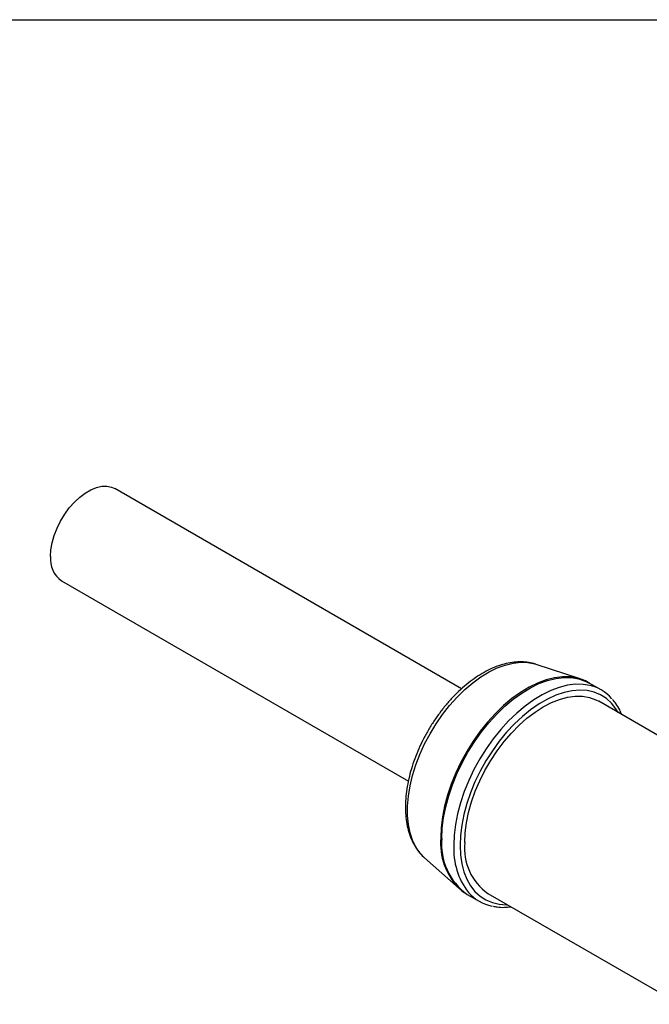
# Model space of a CAD drawing. Header units: millimetres. Extents: x 6 to 273, y 6 to 210.
# Tile 11 of 14: x 192 to 220, y 165 to 210. Entities that reach past the tile are written whole.
import ezdxf

# ---------------------------------------------------------------- set-up
doc = ezdxf.new("R2010")
doc.units = ezdxf.units.MM
doc.linetypes.add('SLD-Solid', pattern=[0])
doc.layers.add('TEXT', color=140, linetype='SLD-Solid', lineweight=25)

msp = doc.modelspace()

# ---------------------------------------------------------------- linework, layer by layer
for p, q in [((211.434, 179.389), (195.805, 188.411)), ((193.405, 184.254), (209.033, 175.232)), ((214.778, 180.495), (214.796, 180.489)), ((216.778, 179.831), (214.796, 180.489)), ((216.778, 179.831), (216.745, 179.841)), ((217.719, 179.34), (217.183, 179.649)), ((223.484, 175.434), (217.611, 178.825)), ((209.762, 171.77), (211.324, 170.382)), ((211.289, 170.414), (211.324, 170.382)), ((211.683, 170.123), (212.22, 169.813)), ((212.611, 170.164), (221.27, 165.166))]:
    msp.add_line(p, q)
at = {"flags": 128}
for points in [[(192.908, 185.353), (192.927, 185.656), (192.983, 185.974), (193.076, 186.3), (193.203, 186.627), (193.361, 186.947), (193.547, 187.254), (193.756, 187.54), (193.985, 187.799), (194.227, 188.025), (194.478, 188.214), (194.732, 188.36), (194.982, 188.461), (195.225, 188.515), (195.453, 188.52), (195.663, 188.476), (195.805, 188.411)], [(209.762, 171.77), (209.553, 171.989), (209.371, 172.255), (209.224, 172.56), (209.111, 172.902), (209.036, 173.275), (208.998, 173.677), (208.998, 174.103), (209.036, 174.549), (209.111, 175.01), (209.224, 175.481), (209.371, 175.957), (209.553, 176.433), (209.767, 176.903), (210.011, 177.364), (210.281, 177.81), (210.577, 178.236), (210.893, 178.638), (211.227, 179.012), (211.576, 179.353), (211.935, 179.658), (212.301, 179.925), (212.67, 180.148), (213.038, 180.328), (213.401, 180.461), (213.756, 180.547), (214.097, 180.583), (214.423, 180.571), (214.729, 180.51), (214.778, 180.495)], [(216.745, 179.841), (216.642, 179.87), (216.317, 179.925), (215.972, 179.93), (215.612, 179.886), (215.239, 179.792), (214.858, 179.649), (214.472, 179.46), (214.085, 179.225), (213.7, 178.948), (213.323, 178.63), (212.956, 178.276), (212.603, 177.888), (212.267, 177.471), (211.953, 177.028), (211.663, 176.565), (211.399, 176.085), (211.166, 175.594), (210.964, 175.096), (210.796, 174.596), (210.663, 174.099), (210.568, 173.61), (210.51, 173.135), (210.491, 172.677)], [(210.544, 172.641), (210.563, 173.099), (210.621, 173.575), (210.717, 174.064), (210.849, 174.562), (211.018, 175.062), (211.22, 175.561), (211.454, 176.053), (211.717, 176.533), (212.008, 176.997), (212.323, 177.441), (212.659, 177.858), (213.012, 178.246), (213.38, 178.601), (213.758, 178.919), (214.142, 179.197), (214.53, 179.432), (214.917, 179.621), (215.298, 179.764), (215.672, 179.858), (216.033, 179.903), (216.378, 179.898), (216.703, 179.843), (217.006, 179.739), (217.183, 179.649)], [(217.125, 179.559), (216.914, 179.588), (216.569, 179.593), (216.208, 179.549), (215.835, 179.454), (215.453, 179.312), (215.066, 179.122), (214.679, 178.887), (214.294, 178.609), (213.916, 178.291), (213.549, 177.937), (213.195, 177.549), (212.859, 177.131), (212.545, 176.688), (212.254, 176.224), (211.99, 175.743), (211.756, 175.251), (211.554, 174.752), (211.386, 174.252), (211.253, 173.755), (211.157, 173.266), (211.1, 172.79), (211.08, 172.331)], [(218.49, 178.318), (218.388, 178.487), (218.187, 178.743), (217.954, 178.955), (217.693, 179.122), (217.405, 179.241), (217.093, 179.312), (216.761, 179.333), (216.412, 179.304), (216.05, 179.227), (215.678, 179.1), (215.301, 178.926), (214.921, 178.707), (214.543, 178.445), (214.171, 178.142), (213.809, 177.802), (213.46, 177.427), (213.128, 177.023), (212.817, 176.593), (212.529, 176.141), (212.267, 175.672), (212.035, 175.191), (211.834, 174.703), (211.667, 174.213), (211.535, 173.726), (211.44, 173.247), (211.382, 172.78), (211.363, 172.331), (211.382, 171.905), (211.44, 171.504), (211.535, 171.135), (211.667, 170.8), (211.834, 170.503), (212.035, 170.247), (212.267, 170.034), (212.529, 169.868), (212.817, 169.748), (213.128, 169.678), (213.46, 169.657), (213.49, 169.657)], [(211.575, 172.454), (211.595, 172.892), (211.653, 173.347), (211.748, 173.815), (211.881, 174.291), (212.049, 174.769), (212.251, 175.243), (212.483, 175.71), (212.745, 176.163), (213.033, 176.598), (213.343, 177.01), (213.673, 177.394), (214.018, 177.747), (214.376, 178.064), (214.741, 178.342), (215.111, 178.577), (215.48, 178.768), (215.846, 178.913), (216.203, 179.008), (216.549, 179.055), (216.879, 179.051), (217.189, 178.997), (217.477, 178.894), (217.611, 178.825)]]:
    msp.add_lwpolyline(points, dxfattribs=at)
for centre, radius, start, end in [((194.088, 185.225), 1.187, 173.8196, 234.8682), ((216.777, 177.708), 1.883, 40.5874, 79.3415), ((213.417, 172.437), 2.936, 175.3085, 223.5595), ((213.29, 172.366), 2.76, 174.2915, 234.3963), ((214.272, 172.16), 3.197, 176.9344, 217.5743), ((214.05, 172.194), 2.488, 174.0137, 234.6741), ((213.161, 171.444), 1.882, 220.919, 259.078)]:
    msp.add_arc(centre, radius, start, end)
for points, knots in [([(214.775, 180.496), (214.771, 180.497), (214.671, 180.537), (214.456, 180.576), (214.133, 180.609), (213.794, 180.592), (213.445, 180.532), (213.086, 180.426), (212.722, 180.277), (212.358, 180.084), (211.996, 179.851), (211.641, 179.58), (211.296, 179.275), (210.965, 178.938), (210.65, 178.574), (210.353, 178.185), (210.078, 177.775), (209.827, 177.349), (209.601, 176.909), (209.404, 176.46), (209.236, 176.006), (209.1, 175.55), (208.997, 175.098), (208.929, 174.651), (208.896, 174.215), (208.901, 173.792), (208.943, 173.388), (209.024, 173.007), (209.143, 172.653), (209.299, 172.331), (209.492, 172.049), (209.649, 171.863), (209.75, 171.784), (209.765, 171.772)], [0, 0, 0, 0, 0.00111, 0.03295, 0.065105, 0.097791, 0.131102, 0.164996, 0.199335, 0.233947, 0.26868, 0.303413, 0.338096, 0.372713, 0.407267, 0.44177, 0.476238, 0.510692, 0.54515, 0.579628, 0.614146, 0.648725, 0.683385, 0.718142, 0.753007, 0.787974, 0.823015, 0.858018, 0.892827, 0.92724, 0.961055, 0.994165, 1, 1, 1, 1]), ([(217.19, 179.642), (217.178, 179.65), (217.077, 179.718), (216.925, 179.785), (216.779, 179.826), (216.737, 179.838)], [0, 0, 0, 0, 0.084264, 0.740098, 1, 1, 1, 1]), ([(218.646, 178.227), (218.617, 178.298), (218.543, 178.477), (218.406, 178.704), (218.287, 178.844), (218.238, 178.902)], [0, 0, 0, 0, 0.275377, 0.703375, 1, 1, 1, 1]), ([(211.287, 170.424), (211.317, 170.394), (211.425, 170.286), (211.557, 170.189), (211.664, 170.136), (211.673, 170.131)], [0, 0, 0, 0, 0.260186, 0.934929, 1, 1, 1, 1]), ([(212.847, 169.586), (212.907, 169.574), (213.071, 169.54), (213.34, 169.531), (213.552, 169.554), (213.65, 169.565)], [0, 0, 0, 0, 0.237202, 0.648318, 1, 1, 1, 1])]:
    msp.add_open_spline(points, degree=3, knots=knots)
at = {"layer": 'TEXT'}
msp.add_line((6.35, 209.55), (273.05, 209.55), dxfattribs=at)

doc.saveas('drawing.dxf')
